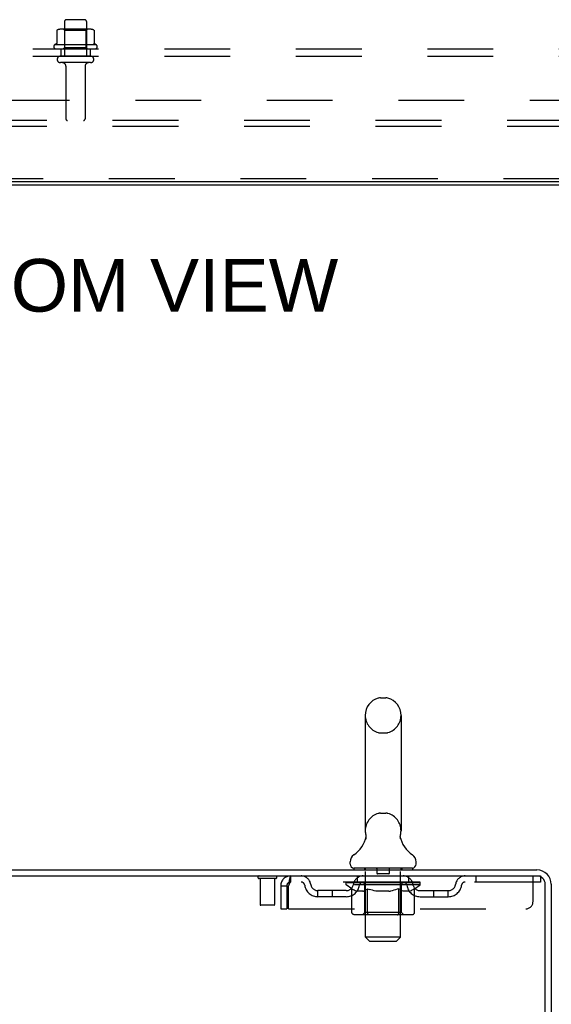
# Model space of a CAD drawing. Header units: inches. Extents: x 0 to 204, y 0 to 132.
# Tile 52 of 114: x 28 to 37, y 87 to 104. Entities that reach past the tile are written whole.
import ezdxf

# ---------------------------------------------------------------- set-up
doc = ezdxf.new("R2010")
doc.units = ezdxf.units.IN
doc.header["$LTSCALE"] = 11.243375
doc.header["$MEASUREMENT"] = 0
doc.linetypes.add('HIDDEN', pattern=[0.2, 0.1, -0.1])
doc.layers.get('0').update_dxf_attribs({"linetype": 'CONTINUOUS'})
for name, color, linetype in [('DEFAULT_2', 8, 'HIDDEN'), ('DIMENSIONS', 7, 'CONTINUOUS'), ('SUBPANEL', 7, 'CONTINUOUS')]:
    doc.layers.add(name, color=color, linetype=linetype)
doc.styles.get("Standard").update_dxf_attribs({"font": 'arial.ttf'})

msp = doc.modelspace()

# ---------------------------------------------------------------- linework, layer by layer
at = {"color": 3, "linetype": 'Continuous'}
for p, q in [((49.194, 101.236), (9.168, 101.236)), ((19.368, 89.46), (37.07, 89.46)), ((19.406, 89.356), (37.07, 89.356)), ((37.212, 86.052), (37.212, 89.213)), ((37.316, 89.213), (37.316, 86.064))]:
    msp.add_line(p, q, dxfattribs=at)
at = {"color": 7, "linetype": 'Continuous'}
for p, q in [((16.556, 101.184), (41.806, 101.184)), ((34.398, 92.405), (34.485, 92.405)), ((34.135, 92.105), (34.135, 90.13)), ((34.747, 92.105), (34.747, 90.13)), ((34.735, 90.031), (34.736, 90.036)), ((34.735, 90.026), (34.735, 90.031)), ((34.735, 90.021), (34.735, 90.026)), ((34.736, 90.016), (34.735, 90.021)), ((34.736, 90.041), (34.737, 90.046)), ((34.736, 90.036), (34.736, 90.041)), ((34.736, 90.011), (34.736, 90.016)), ((34.737, 90.006), (34.736, 90.011)), ((34.737, 90.046), (34.737, 90.051)), ((34.738, 90.001), (34.737, 90.006)), ((34.738, 90.056), (34.739, 90.06)), ((34.141, 89.987), (34.14, 89.982)), ((34.739, 89.997), (34.738, 90.001)), ((34.74, 89.993), (34.739, 89.997)), ((33.879, 89.559), (33.879, 89.598)), ((35.004, 89.559), (35.004, 89.598)), ((33.941, 89.49), (33.941, 89.46)), ((34.941, 89.49), (33.941, 89.49)), ((34.941, 89.49), (34.941, 89.46))]:
    msp.add_line(p, q, dxfattribs=at)
for points in [[(34.143, 90.06), (34.144, 90.056), (34.145, 90.051), (34.146, 90.046), (34.146, 90.041), (34.147, 90.036), (34.147, 90.031), (34.147, 90.026), (34.147, 90.021), (34.147, 90.016), (34.146, 90.011), (34.146, 90.006), (34.145, 90.001), (34.144, 89.997), (34.143, 89.992), (34.141, 89.987)], [(34.737, 90.051), (34.738, 90.056), (34.739, 90.06)]]:
    msp.add_lwpolyline(points, dxfattribs=at)
for centre, radius, start, end in [((34.441, 92.105), 0.306, 105.6303, 180), ((34.398, 92.261), 0.144, 90, 105.6303), ((34.485, 92.261), 0.144, 74.3697, 90), ((34.441, 92.105), 0.306, 0, 74.3697), ((33.643, 90.146), 0.523, 304.6624, 347.2389), ((34.441, 90.13), 0.306, 180, 193.2053), ((35.239, 90.146), 0.523, 192.7611, 235.3376), ((34.441, 90.13), 0.306, 346.7947, 360), ((34.022, 89.598), 0.144, 124.6624, 180), ((34.86, 89.598), 0.144, 360, 55.3376), ((33.948, 89.559), 0.069, 180, 265), ((34.935, 89.559), 0.069, 275, 360)]:
    msp.add_arc(centre, radius, start, end, dxfattribs=at)
at = {"color": 3, "linetype": 'Continuous'}
for radius in [0.246, 0.142]:
    msp.add_arc((37.07, 89.213), radius, 0, 90, dxfattribs=at)
at = {"layer": 'DEFAULT_2', "color": 8, "linetype": 'HIDDEN'}
for p, q in [((29.339, 104.013), (29.024, 104.013)), ((28.862, 103.828), (28.862, 103.61)), ((29.437, 103.849), (28.925, 103.849)), ((28.998, 103.829), (28.978, 103.849)), ((28.994, 103.983), (28.994, 103.388)), ((29.365, 103.829), (28.998, 103.829)), ((28.998, 103.533), (28.998, 103.829)), ((29.365, 103.829), (29.385, 103.849)), ((29.365, 103.533), (29.365, 103.829)), ((29.369, 103.983), (29.369, 103.388)), ((29.5, 103.828), (29.5, 103.61)), ((29.537, 103.583), (28.825, 103.583)), ((28.847, 103.513), (29.515, 103.513)), ((28.998, 103.533), (28.978, 103.513)), ((29.365, 103.533), (28.998, 103.533)), ((29.365, 103.533), (29.385, 103.513)), ((29.439, 103.388), (28.924, 103.388)), ((29.439, 103.278), (28.924, 103.278)), ((29.016, 103.216), (29.016, 102.318)), ((29.346, 103.216), (29.346, 102.318)), ((46.681, 102.288), (11.681, 102.288)), ((46.681, 102.184), (11.681, 102.184)), ((46.619, 101.288), (11.744, 101.288)), ((34.398, 91.805), (34.485, 91.805)), ((34.398, 90.43), (34.485, 90.43)), ((32.858, 89.356), (32.858, 89.252)), ((34.004, 89.252), (34.004, 89.356)), ((34.121, 89.49), (34.121, 89.46)), ((34.141, 88.309), (34.141, 89.46)), ((34.336, 89.48), (34.336, 89.4)), ((34.536, 89.39), (34.346, 89.39)), ((34.546, 89.48), (34.546, 89.4)), ((34.741, 88.309), (34.741, 89.46)), ((34.761, 89.49), (34.761, 89.46)), ((34.879, 89.252), (34.879, 89.356)), ((36.029, 89.356), (36.029, 89.252)), ((37.004, 88.918), (37.004, 89.356)), ((37.07, 89.356), (37.129, 89.356)), ((37.129, 89.356), (37.129, 89.252)), ((32.604, 89.313), (32.32, 89.313)), ((32.338, 89.313), (32.338, 88.866)), ((32.586, 89.313), (32.586, 88.866)), ((32.691, 89.189), (32.691, 88.793)), ((32.691, 89.189), (32.795, 89.189)), ((32.795, 89.189), (32.795, 88.793)), ((32.825, 88.793), (32.825, 89.189)), ((37.129, 89.252), (32.858, 89.252)), ((33.808, 89.205), (33.808, 89.252)), ((33.907, 89.135), (33.808, 89.205)), ((35.074, 89.205), (33.808, 89.205)), ((33.818, 89.245), (33.818, 89.252)), ((33.826, 89.242), (33.826, 89.245)), ((33.826, 89.242), (35.056, 89.242)), ((33.835, 89.242), (33.835, 89.245)), ((33.836, 89.242), (33.836, 89.245)), ((33.846, 89.245), (33.846, 89.252)), ((33.862, 89.242), (33.862, 89.245)), ((33.864, 89.242), (33.864, 89.245)), ((33.893, 89.245), (33.893, 89.252)), ((33.907, 89.242), (33.907, 89.245)), ((33.91, 89.242), (33.91, 89.245)), ((34.114, 89.245), (33.913, 89.245)), ((33.956, 89.245), (33.956, 89.252)), ((33.957, 89.242), (33.957, 89.245)), ((33.958, 89.242), (33.958, 89.245)), ((33.961, 89.242), (33.961, 89.245)), ((33.968, 89.242), (33.968, 89.245)), ((33.968, 89.242), (33.968, 89.245)), ((33.972, 89.242), (33.972, 89.245)), ((33.975, 89.242), (33.975, 89.246)), ((33.98, 89.242), (33.98, 89.245)), ((33.994, 89.242), (33.994, 89.245)), ((34.012, 89.242), (34.012, 89.247)), ((34.012, 89.242), (34.012, 89.245)), ((34.033, 89.242), (34.033, 89.245)), ((34.033, 89.242), (34.033, 89.245)), ((34.034, 89.245), (34.034, 89.252)), ((34.044, 89.242), (34.044, 89.245)), ((34.048, 89.242), (34.048, 89.245)), ((34.057, 89.242), (34.057, 89.245)), ((34.069, 89.242), (34.069, 89.249)), ((34.084, 89.242), (34.084, 89.245)), ((34.087, 89.242), (34.087, 89.245)), ((34.114, 89.242), (34.114, 89.245)), ((34.181, 89.245), (34.119, 89.245)), ((34.125, 89.245), (34.125, 89.252)), ((34.128, 88.733), (34.128, 89.202)), ((34.131, 89.242), (34.131, 89.245)), ((34.136, 89.242), (34.136, 89.245)), ((34.142, 89.242), (34.142, 89.25)), ((34.146, 89.242), (34.146, 89.245)), ((34.157, 89.242), (34.157, 89.245)), ((34.181, 89.242), (34.181, 89.245)), ((34.256, 89.245), (34.197, 89.245)), ((34.217, 89.242), (34.217, 89.245)), ((34.225, 89.245), (34.225, 89.252)), ((34.228, 89.242), (34.228, 89.245)), ((34.231, 89.242), (34.231, 89.251)), ((34.233, 89.242), (34.233, 89.245)), ((34.241, 89.242), (34.241, 89.245)), ((34.256, 89.242), (34.256, 89.245)), ((34.337, 89.245), (34.282, 89.245)), ((34.295, 89.242), (34.295, 89.245)), ((34.327, 89.245), (34.441, 89.252)), ((34.331, 89.245), (34.331, 89.252)), ((34.332, 89.251), (34.331, 89.252)), ((34.332, 89.245), (34.332, 89.251)), ((34.332, 89.242), (34.332, 89.245)), ((34.336, 89.242), (34.336, 89.245)), ((34.337, 89.242), (34.337, 89.245)), ((34.337, 89.242), (34.337, 89.245)), ((34.42, 89.245), (34.372, 89.245)), ((34.378, 89.242), (34.378, 89.245)), ((34.42, 89.242), (34.42, 89.245)), ((34.439, 89.245), (34.439, 89.245)), ((34.439, 89.242), (34.439, 89.245)), ((34.439, 89.242), (34.439, 89.245)), ((34.441, 89.245), (34.441, 89.252)), ((34.441, 89.252), (34.556, 89.245)), ((34.444, 89.242), (34.444, 89.245)), ((34.444, 89.242), (34.444, 89.245)), ((34.444, 89.245), (34.444, 89.245)), ((34.462, 89.242), (34.462, 89.245)), ((34.462, 89.245), (34.51, 89.245)), ((34.505, 89.242), (34.505, 89.245)), ((34.545, 89.242), (34.545, 89.245)), ((34.546, 89.242), (34.546, 89.245)), ((34.546, 89.245), (34.6, 89.245)), ((34.547, 89.242), (34.547, 89.245)), ((34.551, 89.245), (34.551, 89.252)), ((34.551, 89.251), (34.551, 89.252)), ((34.551, 89.245), (34.551, 89.251)), ((34.551, 89.242), (34.551, 89.245)), ((34.587, 89.242), (34.587, 89.245)), ((34.626, 89.242), (34.626, 89.245)), ((34.626, 89.245), (34.685, 89.245)), ((34.642, 89.242), (34.642, 89.245)), ((34.649, 89.242), (34.649, 89.245)), ((34.652, 89.242), (34.652, 89.251)), ((34.654, 89.242), (34.654, 89.245)), ((34.658, 89.245), (34.658, 89.252)), ((34.665, 89.242), (34.665, 89.245)), ((34.701, 89.242), (34.701, 89.245)), ((34.701, 89.245), (34.763, 89.245)), ((34.725, 89.242), (34.725, 89.245)), ((34.736, 89.242), (34.736, 89.245)), ((34.74, 89.242), (34.74, 89.25)), ((34.746, 89.242), (34.746, 89.245)), ((34.751, 89.242), (34.751, 89.245)), ((34.754, 88.733), (34.754, 89.202)), ((34.758, 89.245), (34.758, 89.252)), ((34.768, 89.242), (34.768, 89.245)), ((34.768, 89.245), (35.074, 89.245)), ((34.795, 89.242), (34.795, 89.245)), ((34.798, 89.242), (34.798, 89.245)), ((34.814, 89.242), (34.814, 89.249)), ((34.825, 89.242), (34.825, 89.245)), ((34.834, 89.242), (34.834, 89.245)), ((34.839, 89.242), (34.839, 89.245)), ((34.848, 89.245), (34.848, 89.252)), ((34.85, 89.242), (34.85, 89.245)), ((34.85, 89.242), (34.85, 89.245)), ((34.87, 89.242), (34.87, 89.247)), ((34.871, 89.242), (34.871, 89.245)), ((34.889, 89.242), (34.889, 89.245)), ((34.903, 89.242), (34.903, 89.245)), ((34.907, 89.242), (34.907, 89.246)), ((34.911, 89.242), (34.911, 89.245)), ((34.914, 89.242), (34.914, 89.245)), ((34.914, 89.242), (34.914, 89.245)), ((34.921, 89.242), (34.921, 89.245)), ((34.924, 89.242), (34.924, 89.245)), ((34.925, 89.242), (34.925, 89.245)), ((34.926, 89.245), (34.926, 89.252)), ((34.953, 89.248), (35.073, 89.249)), ((34.953, 89.245), (34.953, 89.248)), ((34.972, 89.242), (34.972, 89.245)), ((34.975, 89.242), (34.975, 89.245)), ((34.978, 89.137), (35.074, 89.205)), ((34.99, 89.245), (34.99, 89.252)), ((35.018, 89.242), (35.018, 89.245)), ((35.02, 89.242), (35.02, 89.245)), ((35.036, 89.245), (35.036, 89.252)), ((35.046, 89.242), (35.046, 89.245)), ((35.047, 89.242), (35.047, 89.245)), ((35.056, 89.242), (35.056, 89.245)), ((35.065, 89.245), (35.065, 89.252)), ((35.073, 89.245), (35.073, 89.249)), ((35.074, 89.205), (35.074, 89.245)), ((33.327, 89.001), (33.327, 89.105)), ((33.81, 89.105), (33.327, 89.105)), ((33.81, 89.001), (33.327, 89.001)), ((33.577, 89.001), (33.577, 89.105)), ((33.907, 88.73), (33.907, 89.135)), ((33.907, 89.135), (33.921, 89.126)), ((33.935, 89.117), (33.921, 89.126)), ((33.949, 89.11), (33.935, 89.117)), ((33.962, 89.103), (33.948, 89.11)), ((33.976, 89.098), (33.962, 89.103)), ((33.989, 89.093), (33.975, 89.098)), ((34.093, 89.093), (33.989, 89.093)), ((34.093, 89.093), (34.106, 89.098)), ((34.12, 89.104), (34.106, 89.098)), ((34.133, 89.11), (34.12, 89.103)), ((34.147, 89.118), (34.133, 89.11)), ((34.161, 89.126), (34.147, 89.118)), ((34.175, 89.136), (34.161, 89.126)), ((34.175, 88.73), (34.175, 89.136)), ((34.175, 89.136), (34.204, 89.126)), ((34.232, 89.117), (34.203, 89.126)), ((34.26, 89.11), (34.232, 89.118)), ((34.287, 89.103), (34.259, 89.11)), ((34.315, 89.098), (34.287, 89.103)), ((34.342, 89.093), (34.315, 89.098)), ((34.54, 89.093), (34.342, 89.093)), ((34.54, 89.093), (34.568, 89.098)), ((34.596, 89.104), (34.568, 89.098)), ((34.624, 89.11), (34.596, 89.103)), ((34.652, 89.118), (34.624, 89.11)), ((34.681, 89.127), (34.652, 89.118)), ((34.71, 89.137), (34.681, 89.127)), ((34.71, 88.73), (34.71, 89.137)), ((34.71, 89.137), (34.725, 89.127)), ((34.74, 89.118), (34.725, 89.127)), ((34.754, 89.11), (34.739, 89.118)), ((34.768, 89.103), (34.754, 89.11)), ((34.782, 89.098), (34.768, 89.103)), ((34.797, 89.093), (34.782, 89.098)), ((34.89, 89.093), (34.797, 89.093)), ((34.89, 89.093), (34.905, 89.098)), ((34.919, 89.103), (34.905, 89.098)), ((34.934, 89.11), (34.919, 89.103)), ((34.948, 89.118), (34.933, 89.11)), ((34.963, 89.127), (34.948, 89.118)), ((34.978, 89.137), (34.963, 89.127)), ((34.978, 88.73), (34.978, 89.137)), ((35.073, 89.105), (35.556, 89.105)), ((35.073, 89.001), (35.556, 89.001)), ((35.306, 89.001), (35.306, 89.105)), ((35.556, 89.001), (35.556, 89.105)), ((32.576, 88.856), (32.348, 88.856)), ((32.691, 88.793), (32.795, 88.793)), ((32.825, 88.793), (36.879, 88.793)), ((34.935, 88.693), (33.95, 88.693)), ((34.128, 88.733), (34.089, 88.693)), ((34.754, 88.733), (34.128, 88.733)), ((34.186, 88.698), (34.184, 88.7)), ((34.191, 88.694), (34.189, 88.696)), ((34.194, 88.693), (34.191, 88.694)), ((34.196, 88.693), (34.194, 88.693)), ((34.754, 88.733), (34.794, 88.693)), ((34.21, 88.24), (34.141, 88.309)), ((34.741, 88.309), (34.141, 88.309)), ((34.21, 88.24), (34.672, 88.24)), ((34.672, 88.24), (34.741, 88.309))]:
    msp.add_line(p, q, dxfattribs=at)
for points in [[(28.868, 103.837), (28.867, 103.837), (28.865, 103.835), (28.864, 103.834), (28.863, 103.833), (28.863, 103.831), (28.862, 103.83), (28.862, 103.828)], [(29.494, 103.837), (29.495, 103.837), (29.497, 103.835), (29.498, 103.834), (29.499, 103.833), (29.499, 103.831), (29.5, 103.83), (29.5, 103.828)], [(28.862, 103.61), (28.862, 103.609), (28.862, 103.608), (28.862, 103.607), (28.861, 103.606), (28.861, 103.605), (28.861, 103.604), (28.86, 103.604), (28.86, 103.604), (28.859, 103.603), (28.859, 103.603), (28.859, 103.603), (28.859, 103.602), (28.858, 103.602), (28.858, 103.602), (28.858, 103.602), (28.857, 103.601), (28.857, 103.601), (28.857, 103.601)], [(29.505, 103.601), (29.505, 103.601), (29.505, 103.601), (29.504, 103.602), (29.504, 103.602), (29.504, 103.602), (29.504, 103.602), (29.503, 103.603), (29.503, 103.603), (29.503, 103.603), (29.502, 103.604), (29.502, 103.604), (29.502, 103.604), (29.501, 103.605), (29.501, 103.606), (29.501, 103.607), (29.5, 103.608), (29.5, 103.609), (29.5, 103.61)], [(32.858, 89.356), (32.856, 89.354), (32.854, 89.351), (32.851, 89.346), (32.849, 89.339), (32.846, 89.33), (32.844, 89.319), (32.842, 89.307), (32.839, 89.293), (32.837, 89.277), (32.835, 89.261), (32.832, 89.244), (32.83, 89.226), (32.828, 89.207), (32.825, 89.189)], [(32.858, 89.252), (32.856, 89.251), (32.854, 89.25), (32.851, 89.248), (32.849, 89.245), (32.846, 89.242), (32.844, 89.238), (32.842, 89.233), (32.839, 89.228), (32.837, 89.222), (32.835, 89.216), (32.832, 89.209), (32.83, 89.203), (32.828, 89.196), (32.825, 89.189)], [(33.95, 88.693), (33.945, 88.693), (33.94, 88.694), (33.935, 88.696), (33.93, 88.698), (33.925, 88.7), (33.921, 88.703), (33.917, 88.707), (33.914, 88.711), (33.911, 88.715), (33.909, 88.72), (33.908, 88.725), (33.907, 88.73)], [(34.176, 88.72), (34.175, 88.725), (34.175, 88.73)], [(34.177, 88.715), (34.176, 88.72), (34.175, 88.725), (34.175, 88.73)], [(34.189, 88.696), (34.186, 88.698), (34.184, 88.7), (34.182, 88.703), (34.18, 88.707), (34.178, 88.711), (34.177, 88.715)], [(34.182, 88.703), (34.18, 88.707), (34.178, 88.711)], [(34.689, 88.693), (34.691, 88.693), (34.694, 88.694), (34.696, 88.696), (34.699, 88.698), (34.701, 88.7), (34.703, 88.703), (34.705, 88.707), (34.707, 88.711), (34.708, 88.715), (34.709, 88.72), (34.71, 88.725), (34.71, 88.73)], [(34.935, 88.693), (34.94, 88.693), (34.945, 88.694), (34.95, 88.696), (34.955, 88.698), (34.96, 88.7), (34.964, 88.703), (34.968, 88.707), (34.971, 88.711), (34.974, 88.715), (34.976, 88.72), (34.977, 88.725), (34.978, 88.73)]]:
    msp.add_lwpolyline(points, dxfattribs=at)
for centre, radius, start, end in [((29.024, 103.983), 0.03, 90, 180), ((29.339, 103.983), 0.03, 0, 90), ((28.925, 103.708), 0.141, 90, 113.95), ((29.437, 103.708), 0.141, 66.05, 90), ((28.847, 103.552), 0.0384, 124.4497, 270), ((29.181, 102.983), 0.698, 117.6814, 120.6631), ((29.181, 102.983), 0.698, 59.3369, 62.3186), ((29.515, 103.552), 0.0384, 270, 55.5503), ((28.924, 103.333), 0.055, 90, 270), ((29.439, 103.333), 0.055, 270, 90), ((28.954, 103.216), 0.0625, 0, 90), ((29.409, 103.216), 0.0625, 90, 180), ((29.046, 102.318), 0.03, 180, 270), ((29.316, 102.318), 0.03, 270, 360), ((34.441, 92.105), 0.306, 180, 254.3697), ((34.441, 92.105), 0.306, 285.6303, 360), ((34.398, 91.949), 0.144, 254.3697, 270), ((34.485, 91.949), 0.144, 270, 285.6303), ((34.441, 90.13), 0.306, 105.6303, 180), ((34.398, 90.286), 0.144, 90, 105.6303), ((34.485, 90.286), 0.144, 74.3697, 90), ((34.441, 90.13), 0.306, 0, 74.3697), ((32.32, 89.334), 0.0215, 90, 270), ((32.604, 89.334), 0.0215, 270, 90), ((32.858, 89.189), 0.167, 90, 180), ((33.038, 89.189), 0.167, 8.0716, 90), ((34.099, 89.189), 0.167, 90, 171.9284), ((33.948, 89.559), 0.069, 265, 270), ((34.111, 89.46), 0.03, 0, 90), ((34.326, 89.48), 0.01, 0, 90), ((34.346, 89.4), 0.01, 180, 270), ((34.536, 89.4), 0.01, 270, 360), ((34.556, 89.48), 0.01, 90, 180), ((34.771, 89.46), 0.03, 90, 180), ((34.784, 89.189), 0.167, 8.0716, 90), ((34.935, 89.559), 0.069, 270, 275), ((35.845, 89.189), 0.167, 90, 171.9284), ((32.858, 89.189), 0.063, 90, 180), ((33.038, 89.189), 0.0625, 7.9863, 90), ((33.327, 89.23), 0.229, 187.9863, 270), ((33.327, 89.23), 0.125, 188.0716, 270), ((33.81, 89.23), 0.125, 270, 351.9284), ((33.81, 89.23), 0.229, 270, 352.0137), ((34.098, 89.189), 0.0625, 90, 172.0137), ((34.089, 89.202), 0.0398, 0, 90), ((34.794, 89.202), 0.0398, 90, 180), ((34.784, 89.189), 0.0625, 7.9863, 90), ((35.073, 89.23), 0.229, 187.9863, 270), ((35.073, 89.23), 0.125, 188.0716, 270), ((35.556, 89.23), 0.125, 270, 351.9284), ((35.556, 89.23), 0.229, 270, 352.0137), ((35.844, 89.189), 0.0625, 90, 172.0137), ((32.348, 88.866), 0.01, 180, 270), ((32.576, 88.866), 0.01, 270, 360), ((36.879, 88.918), 0.125, 270, 360)]:
    msp.add_arc(centre, radius, start, end, dxfattribs=at)
for centre, major_axis, ratio, start_param, end_param in [((34.441, 89.252), (0.633, 0.007), 0.05963, 2.96643, 3.140963), ((33.788, 89.24), (0.198, 0), 0.060556, 0.430652, 1.470503), ((34.441, 89.252), (0.633, 0), 0.060556, -3.141593, -2.96706), ((33.788, 89.233), (0.198, 0.002), 0.05963, 1.376596, 1.469874), ((34.441, 89.252), (0.633, 0.013), 0.05688, 2.791345, 2.965878), ((33.764, 89.24), (0.198, 0.002), 0.05963, 0.25549, 1.295341), ((33.832, 89.24), (0.198, -0.002), 0.05963, 0.605815, 1.645666), ((34.441, 89.252), (0.633, -0.007), 0.05963, -2.96643, -2.791898), ((33.832, 89.233), (0.198, 0), 0.060556, 1.551758, 1.645036), ((33.764, 89.233), (0.198, 0.004), 0.05688, 1.20151, 1.294789), ((33.833, 89.235), (0.164, 0.002), 0.05963, 1.065228, 1.614276), ((33.814, 89.235), (0.164, 0.003), 0.05688, 0.890143, 1.43919), ((33.872, 89.235), (0.164, 0), 0.060556, 1.240391, 1.789438), ((34.441, 89.252), (0.633, 0.019), 0.052395, 2.616403, 2.790936), ((33.76, 89.24), (0.198, 0.004), 0.05688, 0.080405, 1.120256), ((33.895, 89.24), (0.198, -0.004), 0.05688, 0.7809, 1.820751), ((34.441, 89.252), (0.633, -0.013), 0.05688, -2.791345, -2.616812), ((33.895, 89.233), (0.198, -0.002), 0.05963, 1.72692, 1.820198), ((33.76, 89.233), (0.198, 0.006), 0.052395, 1.026568, 1.119847), ((33.813, 89.235), (0.164, 0.005), 0.052395, 0.715201, 1.264248), ((33.927, 89.235), (0.164, -0.002), 0.05963, 1.415553, 1.9646), ((34.441, 89.252), (0.633, 0.025), 0.046319, 2.441654, 2.616187), ((33.974, 89.24), (0.198, -0.006), 0.052395, 0.955842, 1.995693), ((33.777, 89.24), (0.198, 0.006), 0.052395, -0.094537, 0.945314), ((34.441, 89.252), (0.633, -0.019), 0.052395, -2.616403, -2.44187), ((33.974, 89.233), (0.198, -0.004), 0.05688, 1.902006, 1.995284), ((33.777, 89.233), (0.198, 0.008), 0.046319, 0.851819, 0.945098), ((33.831, 89.235), (0.164, 0.006), 0.046319, 0.540452, 1.089499), ((33.998, 89.235), (0.164, -0.003), 0.05688, 1.590638, 2.139686), ((34.441, 89.252), (0.633, 0.029), 0.038841, 2.267123, 2.441656), ((34.068, 89.24), (0.198, -0.008), 0.046319, 1.130591, 2.170442), ((33.814, 89.24), (0.198, 0.008), 0.046319, -0.269286, 0.770565), ((34.441, 89.252), (0.633, -0.025), 0.046319, -2.441654, -2.267121), ((34.068, 89.233), (0.198, -0.006), 0.052395, 2.076947, 2.170226), ((33.814, 89.233), (0.198, 0.009), 0.038841, 0.677289, 0.770567), ((33.868, 89.235), (0.164, 0.008), 0.038841, 0.365921, 0.914969), ((34.083, 89.235), (0.164, -0.005), 0.052395, 1.76558, 2.314627), ((34.441, 89.252), (0.633, 0.033), 0.030195, 2.09281, 2.267343), ((34.172, 89.24), (0.198, -0.009), 0.038841, 1.305122, 2.344973), ((33.87, 89.24), (0.198, 0.009), 0.038841, -0.443817, 0.596034), ((34.441, 89.252), (0.633, -0.029), 0.038841, -2.267123, -2.092591), ((34.172, 89.233), (0.198, -0.008), 0.046319, 2.251696, 2.344975), ((33.87, 89.233), (0.198, 0.01), 0.030195, 0.502975, 0.596254), ((33.923, 89.235), (0.164, 0.009), 0.030195, 0.191608, 0.740655), ((34.178, 89.235), (0.164, -0.006), 0.046319, 1.940329, 2.489376), ((33.944, 89.24), (0.198, 0.01), 0.030195, -0.61813, 0.421721), ((34.441, 89.252), (0.633, 0.036), 0.020645, 1.918687, 2.09322), ((34.285, 89.24), (0.198, -0.01), 0.030195, 1.479435, 2.519286), ((34.441, 89.252), (0.633, -0.033), 0.030195, -2.09281, -1.918277), ((34.285, 89.233), (0.198, -0.009), 0.038841, 2.426227, 2.519505), ((33.944, 89.233), (0.198, 0.011), 0.020645, 0.328852, 0.422131), ((33.993, 89.235), (0.164, 0.009), 0.020645, 0.017485, 0.566532), ((34.282, 89.235), (0.164, -0.008), 0.038841, 2.11486, 2.663907), ((34.033, 89.24), (0.198, 0.011), 0.020645, -0.792253, 0.247598), ((34.441, 89.252), (0.633, 0.038), 0.010478, 1.744704, 1.919237), ((34.403, 89.24), (0.198, -0.011), 0.020645, 1.653558, 2.693409), ((34.441, 89.252), (0.633, -0.036), 0.020645, -1.918687, -1.744154), ((34.403, 89.233), (0.198, -0.01), 0.030195, 2.60054, 2.693819), ((34.033, 89.233), (0.198, 0.012), 0.010478, 0.154869, 0.248148), ((34.077, 89.235), (0.164, 0.01), 0.010478, 6.126688, 6.675735), ((34.39, 89.235), (0.164, -0.009), 0.030195, 2.289173, 2.83822), ((34.134, 89.24), (0.198, 0.012), 0.010478, -0.966236, -0.000846), ((34.522, 89.24), (0.198, -0.012), 0.010478, 1.827541, 2.867392), ((34.441, 89.252), (0.633, -0.038), 0.010478, -1.744704, -1.570171), ((34.522, 89.233), (0.198, -0.011), 0.020645, 2.774664, 2.867942), ((34.5, 89.235), (0.164, -0.009), 0.020645, 2.463296, 3.012344), ((34.36, 89.24), (0.198, 0.012), 0.010478, 0.274201, 1.314052), ((34.274, 89.235), (0.164, 0.01), 0.010478, -0.000483, 0.504314), ((34.244, 89.233), (0.198, 0.012), 0.010478, 0.099668, 0.192946), ((34.441, 89.252), (0.633, 0.038), 0.010478, -1.571421, -1.396888), ((34.638, 89.233), (0.198, -0.012), 0.010478, 2.948646, 3.041925), ((34.608, 89.235), (0.164, -0.01), 0.010478, 2.637279, 3.142076), ((34.479, 89.24), (0.198, 0.011), 0.020645, 0.448184, 1.488034), ((34.382, 89.235), (0.164, 0.009), 0.020645, 0.129249, 0.678296), ((34.36, 89.233), (0.198, 0.011), 0.020645, 0.273651, 0.366929), ((34.441, 89.252), (0.633, 0.036), 0.020645, -1.397439, -1.222906), ((34.441, 89.252), (0.633, -0.038), 0.010478, 1.222355, 1.396888), ((34.749, 89.24), (0.198, -0.012), 0.010478, -3.140747, -2.175357), ((34.597, 89.24), (0.198, 0.01), 0.030195, 0.622307, 1.662158), ((34.492, 89.235), (0.164, 0.009), 0.030195, 0.303372, 0.852419), ((34.806, 89.235), (0.164, -0.01), 0.010478, 2.749043, 3.29809), ((34.85, 89.24), (0.198, -0.011), 0.020645, 2.893995, 3.933846), ((34.479, 89.233), (0.198, 0.01), 0.030195, 0.447774, 0.541052), ((34.85, 89.233), (0.198, -0.012), 0.010478, 2.893445, 2.986723), ((34.441, 89.252), (0.633, 0.033), 0.030195, -1.223315, -1.048783), ((34.441, 89.252), (0.633, -0.036), 0.020645, 1.048373, 1.222906), ((34.71, 89.24), (0.198, 0.009), 0.038841, 0.79662, 1.836471), ((34.601, 89.235), (0.164, 0.008), 0.038841, 0.477686, 1.026733), ((34.89, 89.235), (0.164, -0.009), 0.020645, 2.57506, 3.124108), ((34.939, 89.24), (0.198, -0.01), 0.030195, 2.719872, 3.759723), ((34.815, 89.24), (0.198, 0.008), 0.046319, 0.971151, 2.011002), ((34.597, 89.233), (0.198, 0.009), 0.038841, 0.622087, 0.715366), ((34.939, 89.233), (0.198, -0.011), 0.020645, 2.719462, 2.812741), ((34.441, 89.252), (0.633, 0.029), 0.038841, -1.049002, -0.874469), ((34.441, 89.252), (0.633, -0.033), 0.030195, 0.87425, 1.048783), ((34.704, 89.235), (0.164, 0.006), 0.046319, 0.652216, 1.201263), ((34.908, 89.24), (0.198, 0.006), 0.052395, 1.1459, 2.185751), ((34.96, 89.235), (0.164, -0.009), 0.030195, 2.400937, 2.949985), ((35.012, 89.24), (0.198, -0.009), 0.038841, 2.545558, 3.585409), ((34.8, 89.235), (0.164, 0.005), 0.052395, 0.826965, 1.376012), ((34.71, 89.233), (0.198, 0.008), 0.046319, 0.796618, 0.889896), ((35.012, 89.233), (0.198, -0.01), 0.030195, 2.545339, 2.638617), ((34.988, 89.24), (0.198, 0.004), 0.05688, 1.320842, 2.360692), ((34.441, 89.252), (0.633, 0.025), 0.046319, -0.874471, -0.699939), ((34.441, 89.252), (0.633, -0.029), 0.038841, 0.699936, 0.874469), ((35.068, 89.24), (0.198, -0.008), 0.046319, 2.371028, 3.410879), ((35.014, 89.235), (0.164, -0.008), 0.038841, 2.226624, 2.775671), ((35.05, 89.24), (0.198, 0.002), 0.05963, 1.495927, 2.535778), ((34.884, 89.235), (0.164, 0.003), 0.05688, 1.001907, 1.550954), ((35.105, 89.24), (0.198, -0.006), 0.052395, 2.196279, 3.23613), ((35.051, 89.235), (0.164, -0.006), 0.046319, 2.052093, 2.601141), ((34.815, 89.233), (0.198, 0.006), 0.052395, 0.971367, 1.064645), ((35.094, 89.24), (0.198, 0), 0.060556, 2.364024, 2.71094), ((35.068, 89.233), (0.198, -0.009), 0.038841, 2.371026, 2.464304), ((35.122, 89.24), (0.198, -0.004), 0.05688, 2.021337, 3.061188), ((34.441, 89.252), (0.633, 0.019), 0.052395, -0.699723, -0.52519), ((34.441, 89.252), (0.633, -0.025), 0.046319, 0.525406, 0.699939), ((35.119, 89.24), (0.198, -0.002), 0.05963, 1.846251, 2.886102), ((34.955, 89.235), (0.164, 0.002), 0.05963, 1.176993, 1.72604), ((35.069, 89.235), (0.164, -0.005), 0.052395, 1.877344, 2.426392), ((35.011, 89.235), (0.164, 0), 0.060556, 1.352155, 1.901202), ((35.069, 89.235), (0.164, -0.003), 0.05688, 1.702402, 2.25145), ((35.049, 89.235), (0.164, -0.002), 0.05963, 1.527317, 2.076364), ((34.908, 89.233), (0.198, 0.004), 0.05688, 1.146309, 1.239587), ((35.105, 89.233), (0.198, -0.008), 0.046319, 2.196495, 2.289773), ((34.441, 89.252), (0.633, 0.013), 0.05688, -0.524781, -0.350248), ((34.441, 89.252), (0.633, -0.019), 0.052395, 0.350657, 0.52519), ((35.094, 89.233), (0.198, -0.002), 0.05963, 1.764997, 1.971333), ((34.988, 89.233), (0.198, 0.002), 0.05963, 1.321394, 1.414673), ((35.122, 89.233), (0.198, -0.006), 0.052395, 2.021746, 2.115024), ((34.441, 89.252), (0.633, 0.007), 0.05963, -0.349695, -0.175162), ((34.441, 89.252), (0.633, -0.013), 0.05688, 0.175715, 0.350248), ((35.05, 89.233), (0.198, 0), 0.060556, 1.496556, 1.589835), ((35.119, 89.233), (0.198, -0.004), 0.05688, 1.846804, 1.940083), ((34.441, 89.252), (0.633, -0.007), 0.05963, 6.27665, 6.458348), ((34.441, 89.252), (0.633, 0), 0.060556, -0.174533, -0.058352)]:
    msp.add_ellipse(centre, major_axis=major_axis, ratio=ratio, start_param=start_param, end_param=end_param, dxfattribs=at)
at = {"layer": 'SUBPANEL', "color": 8, "linetype": 'HIDDEN'}
for p, q in [((12.712, 103.513), (45.65, 103.513)), ((28.931, 103.513), (28.931, 103.388)), ((29.431, 103.513), (29.431, 103.388)), ((12.712, 103.388), (45.65, 103.388)), ((18.962, 102.638), (39.4, 102.638))]:
    msp.add_line(p, q, dxfattribs=at)

# ---------------------------------------------------------------- texts
at = {"layer": 'DIMENSIONS', "color": 2, "linetype": 'Continuous', "insert": (29.195, 99.918), "char_height": 0.90187, "width": 8.93829, "attachment_point": 2, "line_spacing_factor": 0.9}
msp.add_mtext('BOTTOM VIEW', dxfattribs=at)

doc.saveas('drawing.dxf')
